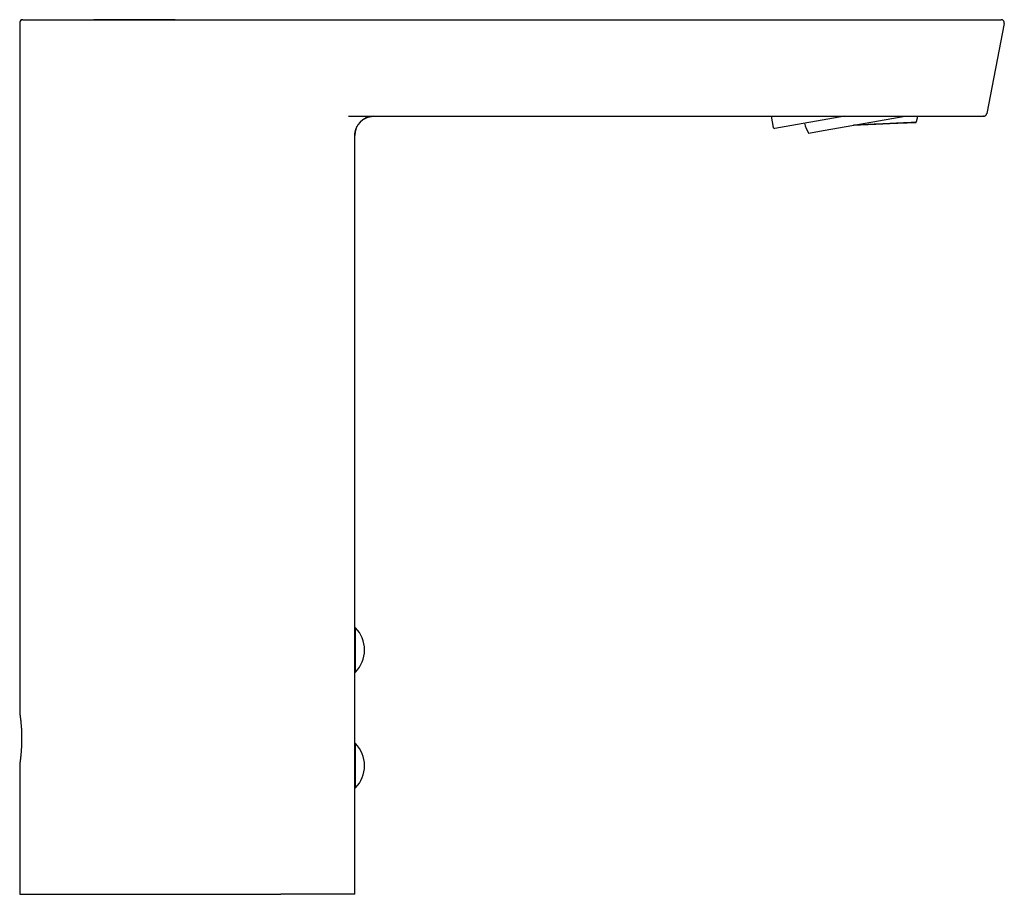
# Model space of a CAD drawing. Header units: millimetres. Extents: x 8 to 655, y 12 to 445.
# Tile 10 of 10: x 502 to 655, y 309 to 445. Entities that reach past the tile are written whole.
import ezdxf

# ---------------------------------------------------------------- set-up
doc = ezdxf.new("R2010")
doc.units = ezdxf.units.MM

msp = doc.modelspace()

# ---------------------------------------------------------------- linework, layer by layer
at = {"color": 7, "linetype": 'Continuous', "lineweight": 30}
for p, q in [((501.85, 444.26), (501.85, 336.96)), ((526.05, 444.76), (645.41, 444.76)), ((654.53, 444.76), (654.55, 444.76)), ((655.02, 444.17), (652.3, 430.17)), ((553.01, 429.76), (642.68, 429.76)), ((618.77, 429.76), (619.08, 428)), ((630.21, 429.76), (619.32, 427.84)), ((627.17, 427.57), (639.59, 429.76)), ((627.17, 427.57), (639.59, 429.76)), ((651.83, 429.76), (651.81, 429.76)), ((651.83, 429.76), (651.81, 429.76)), ((652.3, 430.17), (652.29, 430.15)), ((624.57, 427.11), (627.17, 427.57)), ((624.57, 427.11), (627.17, 427.57)), ((624.57, 427.11), (624.57, 427.11)), ((554.11, 350.21), (553.99, 350.21)), ((554.11, 346.76), (554.11, 350.21)), ((554.11, 343.31), (554.11, 346.76)), ((553.99, 343.31), (554.11, 343.31)), ((554.11, 332.21), (553.99, 332.21)), ((554.11, 328.76), (554.11, 332.21)), ((501.85, 328.96), (501.85, 308.76)), ((554.11, 325.31), (554.11, 328.76)), ((553.99, 325.31), (554.11, 325.31)), ((527.92, 308.76), (542.49, 308.76))]:
    msp.add_line(p, q, dxfattribs=at)
at = {"color": 7, "linetype": 'Continuous', "lineweight": 30, "flags": 128}
for points in [[(639.19, 428.73), (639.3, 428.73), (639.41, 428.73), (639.52, 428.74), (639.63, 428.74), (639.73, 428.75), (639.83, 428.75), (639.93, 428.75), (640.03, 428.76), (640.12, 428.76), (640.21, 428.77), (640.29, 428.77), (640.37, 428.77), (640.45, 428.78), (640.53, 428.78), (640.6, 428.78), (640.67, 428.78), (640.73, 428.79), (640.8, 428.79), (640.86, 428.79), (640.91, 428.79), (640.96, 428.79), (641.01, 428.8), (641.06, 428.8), (641.1, 428.8), (641.14, 428.8), (641.17, 428.8), (641.2, 428.8), (641.23, 428.8), (641.25, 428.8), (641.27, 428.8), (641.29, 428.8), (641.3, 428.8), (641.31, 428.8), (641.32, 428.8), (641.32, 428.8), (641.32, 428.8), (641.31, 428.8), (641.3, 428.8), (641.29, 428.8), (641.28, 428.8), (641.26, 428.8), (641.23, 428.79), (641.21, 428.79), (641.18, 428.79), (641.14, 428.79), (641.11, 428.79), (641.06, 428.78), (641.02, 428.78), (640.97, 428.78), (640.92, 428.78), (640.87, 428.77), (640.81, 428.77), (640.75, 428.77), (640.68, 428.76), (640.61, 428.76), (640.54, 428.76), (640.47, 428.75), (640.39, 428.75), (640.31, 428.74), (640.22, 428.74), (640.13, 428.74), (640.04, 428.73), (639.95, 428.73), (639.85, 428.72), (639.75, 428.72), (639.65, 428.71), (639.54, 428.71), (639.44, 428.7), (639.33, 428.7), (639.21, 428.69), (639.09, 428.68), (638.97, 428.68), (638.85, 428.67), (638.73, 428.67), (638.6, 428.66), (638.47, 428.66), (638.34, 428.65), (638.21, 428.64), (638.07, 428.64), (637.93, 428.63), (637.79, 428.62), (637.65, 428.62), (637.5, 428.61), (637.36, 428.6), (637.21, 428.6), (637.06, 428.59), (636.91, 428.58), (636.75, 428.58), (636.6, 428.57), (636.44, 428.56), (636.28, 428.55), (636.12, 428.55), (635.96, 428.54), (635.8, 428.53), (635.63, 428.52), (635.47, 428.52), (635.3, 428.51), (635.14, 428.5), (634.97, 428.49), (634.8, 428.49), (634.63, 428.48), (634.46, 428.47), (634.29, 428.46), (634.12, 428.46), (633.95, 428.45), (633.78, 428.44), (633.6, 428.43), (633.43, 428.43), (633.26, 428.42), (633.09, 428.41), (632.91, 428.4), (632.74, 428.39), (632.57, 428.39), (632.4, 428.38), (632.22, 428.37), (632.05, 428.36), (631.88, 428.36), (631.71, 428.35), (631.54, 428.34)], [(641.05, 428.79), (641.05, 428.79), (641.04, 428.79), (641.02, 428.79), (641.01, 428.78), (640.98, 428.78), (640.95, 428.78), (640.92, 428.78), (640.88, 428.78), (640.83, 428.77), (640.78, 428.77), (640.72, 428.77), (640.66, 428.76), (640.59, 428.76), (640.52, 428.76), (640.44, 428.75), (640.36, 428.75), (640.27, 428.74), (640.18, 428.74), (640.08, 428.73), (639.98, 428.73), (639.88, 428.72), (639.76, 428.72), (639.65, 428.71), (639.53, 428.71), (639.4, 428.7), (639.27, 428.69), (639.14, 428.69), (639, 428.68), (638.86, 428.67), (638.72, 428.67), (638.57, 428.66), (638.41, 428.65), (638.26, 428.65), (638.1, 428.64), (637.93, 428.63), (637.77, 428.62), (637.6, 428.62), (637.42, 428.61), (637.25, 428.6), (637.07, 428.59), (636.88, 428.58), (636.7, 428.57), (636.51, 428.57), (636.32, 428.56), (636.13, 428.55), (635.94, 428.54), (635.74, 428.53), (635.54, 428.52), (635.35, 428.51), (635.14, 428.5), (634.94, 428.49), (634.74, 428.48), (634.53, 428.48), (634.33, 428.47), (634.12, 428.46), (633.92, 428.45), (633.71, 428.44), (633.5, 428.43), (633.29, 428.42), (633.08, 428.41), (632.87, 428.4), (632.67, 428.39), (632.46, 428.38), (632.25, 428.37), (632.04, 428.36), (631.84, 428.36), (631.63, 428.35), (631.55, 428.34)], [(631.93, 428.41), (632.04, 428.42), (632.25, 428.43), (632.46, 428.43), (632.66, 428.44), (632.87, 428.45), (633.08, 428.46), (633.29, 428.47), (633.5, 428.48), (633.71, 428.49), (633.91, 428.5), (634.12, 428.51), (634.33, 428.52), (634.53, 428.53), (634.74, 428.54), (634.94, 428.54), (635.14, 428.55), (635.34, 428.56), (635.54, 428.57), (635.74, 428.58), (635.94, 428.59), (636.13, 428.6), (636.32, 428.6), (636.51, 428.61), (636.7, 428.62), (636.88, 428.63), (637.06, 428.64), (637.24, 428.64), (637.42, 428.65), (637.59, 428.66), (637.76, 428.66), (637.93, 428.67), (638.09, 428.68), (638.26, 428.69), (638.41, 428.69), (638.57, 428.7), (638.71, 428.7), (638.86, 428.71), (639, 428.72), (639.14, 428.72), (639.27, 428.73), (639.4, 428.73), (639.53, 428.74), (639.65, 428.74), (639.76, 428.75), (639.87, 428.75), (639.98, 428.76), (640.08, 428.76), (640.18, 428.76), (640.27, 428.77), (640.36, 428.77), (640.44, 428.77), (640.52, 428.78), (640.59, 428.78), (640.66, 428.78), (640.72, 428.78), (640.78, 428.78), (640.83, 428.79), (640.87, 428.79), (640.92, 428.79), (640.95, 428.79), (640.98, 428.79), (641.01, 428.79), (641.02, 428.79), (641.04, 428.79), (641.05, 428.79), (641.05, 428.79)]]:
    msp.add_lwpolyline(points, dxfattribs=at)
at = {"color": 7, "linetype": 'Continuous', "lineweight": 30}
for centre, radius, start, end in [((502.35, 444.26), 0.5, 90, 180), ((556.99, 426.76), 3, 92.2362, 180), ((619.28, 428.04), 0.2, 190, 280), ((632.95, 431.43), 9.43, 197.131, 207.2718), ((550.49, 346.76), 5, 0, 43.6157), ((550.49, 346.76), 5, 316.3843, 0), ((550.49, 328.76), 5, 0, 43.6157), ((550.49, 328.76), 5, 316.3843, 0)]:
    msp.add_arc(centre, radius, start, end, dxfattribs=at)
for points, knots in [([(502.33, 444.76), (502.33, 444.76), (502.32, 444.76), (502.32, 444.76), (502.31, 444.76), (502.31, 444.76), (502.3, 444.76), (502.3, 444.76), (502.29, 444.76), (502.28, 444.76), (502.28, 444.76), (502.27, 444.76), (502.27, 444.75), (502.26, 444.75), (502.26, 444.75), (502.25, 444.75), (502.25, 444.75), (502.25, 444.75), (502.24, 444.75), (502.23, 444.75), (502.21, 444.74), (502.19, 444.73), (502.16, 444.72), (502.14, 444.71), (502.12, 444.7), (502.09, 444.69), (502.07, 444.67), (502.05, 444.66), (502.02, 444.64), (502, 444.61), (501.97, 444.58), (501.94, 444.54), (501.92, 444.5), (501.9, 444.46), (501.88, 444.42), (501.87, 444.37), (501.86, 444.32), (501.86, 444.28), (501.86, 444.26)], [0, 0, 0, 0, 0.068444, 0.13144, 0.18899, 0.241098, 0.28777, 0.329016, 0.364849, 0.395293, 0.420388, 0.435744, 0.44819, 0.457842, 0.464948, 0.467735, 0.47019, 0.472744, 0.477072, 0.487523, 0.502818, 0.522332, 0.542388, 0.562453, 0.582497, 0.602493, 0.622409, 0.643988, 0.669082, 0.698296, 0.731558, 0.768714, 0.80248, 0.838571, 0.876719, 0.9166, 0.957833, 1, 1, 1, 1]), ([(502.35, 444.76), (502.35, 444.76), (502.35, 444.76), (502.36, 444.76), (502.38, 444.76), (502.4, 444.76), (502.44, 444.76), (502.48, 444.76), (502.53, 444.76), (502.59, 444.76), (502.66, 444.76), (502.74, 444.76), (502.82, 444.76), (502.92, 444.76), (503.02, 444.76), (503.14, 444.76), (503.26, 444.76), (503.39, 444.76), (503.52, 444.76), (503.67, 444.76), (503.82, 444.76), (503.98, 444.76), (504.15, 444.76), (504.31, 444.76), (504.48, 444.76), (504.66, 444.76), (504.84, 444.76), (505.03, 444.76), (505.23, 444.76), (505.44, 444.76), (505.66, 444.76), (505.9, 444.76), (506.14, 444.76), (506.4, 444.76), (506.66, 444.76), (506.92, 444.76), (507.2, 444.76), (507.48, 444.76), (507.77, 444.76), (508.06, 444.76), (508.36, 444.76), (508.66, 444.76), (508.98, 444.76), (509.28, 444.76), (509.59, 444.76), (509.89, 444.76), (510.2, 444.76), (510.52, 444.76), (510.83, 444.76), (511.15, 444.76), (511.49, 444.76), (511.84, 444.76), (512.21, 444.76), (512.58, 444.76), (512.96, 444.76), (513.35, 444.76), (513.74, 444.76), (514.13, 444.76), (514.53, 444.76), (514.93, 444.76), (515.31, 444.76), (515.66, 444.76), (515.98, 444.76), (516.31, 444.76), (516.65, 444.76), (517, 444.76), (517.37, 444.76), (517.76, 444.76), (518.15, 444.76), (518.54, 444.76), (518.94, 444.76), (519.34, 444.76), (519.75, 444.76), (520.18, 444.76), (520.63, 444.76), (521.07, 444.76), (521.53, 444.76), (521.98, 444.76), (522.43, 444.76), (522.89, 444.76), (523.34, 444.76), (523.8, 444.76), (524.25, 444.76), (524.7, 444.76), (525.15, 444.76), (525.6, 444.76), (525.9, 444.76), (526.05, 444.76)], [0, 0, 0, 0, 0.011175, 0.022344, 0.03351, 0.044679, 0.055852, 0.067034, 0.078228, 0.09056, 0.102915, 0.115298, 0.127703, 0.140065, 0.152406, 0.164731, 0.177044, 0.189349, 0.201652, 0.213736, 0.225827, 0.237928, 0.250044, 0.261265, 0.272471, 0.283666, 0.294853, 0.306035, 0.317217, 0.328401, 0.340711, 0.353033, 0.365372, 0.377725, 0.390048, 0.402359, 0.414663, 0.426965, 0.439268, 0.451578, 0.463679, 0.475794, 0.487929, 0.500087, 0.511362, 0.522612, 0.53384, 0.54505, 0.556245, 0.567429, 0.578605, 0.590894, 0.603183, 0.615475, 0.627773, 0.640057, 0.652336, 0.664615, 0.676899, 0.689192, 0.7015, 0.711184, 0.720882, 0.730596, 0.740328, 0.750082, 0.761306, 0.772515, 0.783712, 0.794902, 0.806086, 0.81727, 0.828455, 0.840766, 0.853088, 0.865425, 0.877796, 0.890202, 0.902573, 0.914915, 0.927232, 0.939529, 0.951811, 0.963862, 0.975908, 0.987952, 1, 1, 1, 1]), ([(526.05, 444.76), (525.94, 444.76), (525.72, 444.76), (525.39, 444.76), (525.07, 444.76), (524.76, 444.76), (524.45, 444.76), (524.15, 444.76), (523.85, 444.76), (523.54, 444.76), (523.23, 444.76), (522.93, 444.76), (522.63, 444.76), (522.35, 444.76), (522.07, 444.76), (521.8, 444.76), (521.54, 444.76), (521.28, 444.76), (521.06, 444.76), (520.88, 444.76), (520.72, 444.76), (520.57, 444.76), (520.42, 444.76), (520.27, 444.76), (520.11, 444.76), (519.94, 444.76), (519.76, 444.76), (519.58, 444.76), (519.38, 444.76), (519.18, 444.76), (518.98, 444.76), (518.77, 444.76), (518.55, 444.76), (518.33, 444.76), (518.1, 444.76), (517.86, 444.76), (517.62, 444.76), (517.37, 444.76), (517.11, 444.76), (516.85, 444.76), (516.58, 444.76), (516.31, 444.76), (516.04, 444.76), (515.76, 444.76), (515.47, 444.76), (515.18, 444.76), (514.88, 444.76), (514.59, 444.76), (514.31, 444.76), (514.03, 444.76), (513.74, 444.76), (513.53, 444.76), (513.42, 444.76), (513.4, 444.76)], [0, 0, 0, 0, 0.024841, 0.049233, 0.073174, 0.096666, 0.119707, 0.142297, 0.164437, 0.188269, 0.211555, 0.234295, 0.256487, 0.278132, 0.299229, 0.319778, 0.339779, 0.359231, 0.378133, 0.390213, 0.402056, 0.413664, 0.425037, 0.436542, 0.448505, 0.462049, 0.476136, 0.490766, 0.505938, 0.521654, 0.537617, 0.554104, 0.571114, 0.588647, 0.607078, 0.626052, 0.645572, 0.665635, 0.686242, 0.707393, 0.729088, 0.751326, 0.774108, 0.797433, 0.821301, 0.845711, 0.870665, 0.896161, 0.920009, 0.944313, 0.969074, 0.994292, 1, 1, 1, 1]), ([(645.41, 444.76), (645.46, 444.76), (645.56, 444.76), (645.7, 444.76), (645.84, 444.76), (645.97, 444.76), (646.08, 444.76), (646.17, 444.76), (646.22, 444.76), (646.26, 444.76), (646.28, 444.76), (646.3, 444.76), (646.32, 444.76), (646.38, 444.76), (646.46, 444.76), (646.6, 444.76), (646.74, 444.76), (646.89, 444.76), (647.04, 444.76), (647.18, 444.76), (647.33, 444.76), (647.5, 444.76), (647.67, 444.76), (647.85, 444.76), (648.03, 444.76), (648.2, 444.76), (648.36, 444.76), (648.5, 444.76), (648.61, 444.76), (648.73, 444.76), (648.85, 444.76), (648.96, 444.76), (649.12, 444.76), (649.34, 444.76), (649.59, 444.76), (649.84, 444.76), (650.09, 444.76), (650.33, 444.76), (650.56, 444.76), (650.78, 444.76), (650.99, 444.76), (651.18, 444.76), (651.37, 444.76), (651.55, 444.76), (651.73, 444.76), (651.91, 444.76), (652.08, 444.76), (652.25, 444.76), (652.43, 444.76), (652.61, 444.76), (652.78, 444.76), (652.95, 444.76), (653.1, 444.76), (653.25, 444.76), (653.39, 444.76), (653.51, 444.76), (653.64, 444.76), (653.75, 444.76), (653.84, 444.76), (653.9, 444.76), (653.95, 444.76), (654, 444.76), (654.05, 444.76), (654.09, 444.76), (654.14, 444.76), (654.2, 444.76), (654.26, 444.76), (654.31, 444.76), (654.35, 444.76), (654.39, 444.76), (654.41, 444.76), (654.43, 444.76), (654.45, 444.76), (654.46, 444.76), (654.48, 444.76), (654.49, 444.76), (654.5, 444.76), (654.51, 444.76), (654.51, 444.76), (654.52, 444.76), (654.52, 444.76), (654.52, 444.76), (654.52, 444.76), (654.52, 444.76), (654.52, 444.76), (654.52, 444.76), (654.52, 444.76), (654.53, 444.76), (654.53, 444.76), (654.53, 444.76), (654.53, 444.76), (654.53, 444.76), (654.53, 444.76)], [0, 0, 0, 0, 0.010325, 0.020144, 0.029458, 0.038266, 0.046569, 0.051432, 0.056104, 0.057532, 0.058942, 0.060333, 0.061704, 0.063273, 0.071469, 0.079493, 0.090076, 0.100346, 0.110305, 0.119952, 0.130015, 0.140692, 0.153236, 0.165492, 0.177463, 0.189275, 0.201664, 0.209754, 0.217829, 0.225891, 0.23394, 0.241978, 0.250007, 0.268519, 0.286845, 0.305005, 0.32302, 0.340911, 0.3587, 0.376408, 0.391855, 0.407272, 0.422675, 0.438079, 0.453499, 0.46895, 0.484447, 0.500006, 0.517972, 0.535828, 0.553596, 0.5713, 0.588964, 0.60661, 0.624263, 0.641592, 0.658972, 0.676426, 0.693974, 0.703212, 0.712485, 0.721795, 0.731147, 0.740542, 0.749984, 0.765565, 0.781209, 0.796931, 0.812726, 0.827709, 0.837767, 0.848025, 0.858484, 0.869147, 0.879293, 0.888886, 0.900016, 0.911554, 0.923502, 0.926186, 0.92889, 0.931613, 0.934357, 0.93712, 0.939231, 0.944118, 0.949251, 0.958106, 0.967609, 0.977758, 0.988555, 1, 1, 1, 1]), ([(655.02, 444.16), (655.02, 444.19), (655.03, 444.23), (655.03, 444.3), (655.02, 444.36), (655, 444.41), (654.99, 444.46), (654.97, 444.5), (654.95, 444.54), (654.92, 444.57), (654.89, 444.6), (654.86, 444.64), (654.82, 444.67), (654.78, 444.69), (654.75, 444.71), (654.73, 444.72), (654.71, 444.73), (654.69, 444.73), (654.68, 444.74), (654.67, 444.74), (654.66, 444.75), (654.64, 444.75), (654.63, 444.75), (654.62, 444.75), (654.61, 444.76), (654.6, 444.76), (654.58, 444.76), (654.57, 444.76), (654.56, 444.76), (654.55, 444.76), (654.55, 444.76)], [0, 0, 0, 0, 0.054481, 0.107044, 0.156738, 0.202745, 0.24441, 0.281251, 0.312943, 0.342039, 0.381723, 0.422261, 0.463434, 0.494592, 0.523879, 0.547536, 0.565642, 0.578361, 0.586872, 0.595875, 0.606965, 0.626128, 0.650988, 0.68189, 0.719004, 0.762426, 0.81221, 0.868388, 0.930981, 1, 1, 1, 1]), ([(553.99, 426.78), (553.99, 426.78), (553.99, 426.78), (553.99, 426.79), (553.99, 426.79), (553.99, 426.8), (553.99, 426.81), (553.99, 426.82), (553.99, 426.83), (553.99, 426.84), (553.99, 426.85), (553.99, 426.86), (553.99, 426.87), (553.99, 426.88), (553.99, 426.89), (553.99, 426.9), (553.99, 426.92), (554, 426.94), (554, 426.95), (554, 426.98), (554, 427.01), (554, 427.05), (554.01, 427.1), (554.02, 427.16), (554.03, 427.23), (554.04, 427.33), (554.07, 427.45), (554.1, 427.58), (554.14, 427.7), (554.18, 427.83), (554.23, 427.95), (554.29, 428.08), (554.36, 428.21), (554.44, 428.35), (554.53, 428.49), (554.64, 428.62), (554.74, 428.75), (554.85, 428.87), (554.96, 428.97), (555.07, 429.07), (555.18, 429.15), (555.29, 429.23), (555.4, 429.31), (555.51, 429.37), (555.63, 429.43), (555.74, 429.49), (555.85, 429.54), (555.96, 429.58), (556.07, 429.62), (556.17, 429.65), (556.27, 429.67), (556.36, 429.7), (556.43, 429.71), (556.48, 429.72), (556.52, 429.73), (556.56, 429.73), (556.59, 429.73), (556.61, 429.74), (556.64, 429.74), (556.66, 429.74), (556.69, 429.75), (556.73, 429.75), (556.76, 429.75), (556.78, 429.75), (556.81, 429.76), (556.84, 429.76), (556.87, 429.76), (556.9, 429.76), (556.92, 429.76), (556.95, 429.76), (556.96, 429.76), (556.97, 429.76)], [0, 0, 0, 0, 0.0169563, 0.0325613, 0.0468547, 0.0598726, 0.0716483, 0.082213, 0.0915962, 0.1010888, 0.1090628, 0.1155784, 0.1195608, 0.1228315, 0.1254922, 0.1277244, 0.1301411, 0.1332224, 0.1361943, 0.1396542, 0.1458887, 0.1532848, 0.1618595, 0.1716281, 0.1819828, 0.2027174, 0.2239756, 0.2459763, 0.2685018, 0.2915438, 0.3150918, 0.3391325, 0.3634627, 0.3927792, 0.4221844, 0.4516311, 0.4810719, 0.5104592, 0.5348749, 0.5591941, 0.5833878, 0.6072128, 0.6305146, 0.6532764, 0.6754844, 0.6971277, 0.7181978, 0.7386891, 0.7585925, 0.777439, 0.7949424, 0.8111265, 0.8260166, 0.8329845, 0.8396399, 0.84608, 0.8508798, 0.8557259, 0.8606837, 0.8658145, 0.8730177, 0.8807402, 0.8890747, 0.8980957, 0.9078618, 0.9184197, 0.9321849, 0.9471923, 0.9634794, 0.9810748, 1, 1, 1, 1]), ([(641.32, 428.8), (641.33, 428.84), (641.36, 428.92), (641.4, 429.05), (641.43, 429.19), (641.47, 429.32), (641.5, 429.45), (641.53, 429.59), (641.55, 429.69), (641.56, 429.75), (641.56, 429.76)], [0, 0, 0, 0, 0.125659, 0.265065, 0.404471, 0.543877, 0.683283, 0.822689, 0.962095, 1, 1, 1, 1]), ([(642.68, 429.76), (642.74, 429.76), (642.86, 429.76), (643.04, 429.76), (643.2, 429.76), (643.32, 429.76), (643.4, 429.76), (643.43, 429.76), (643.46, 429.76), (643.49, 429.76), (643.52, 429.76), (643.56, 429.76), (643.59, 429.76), (643.65, 429.76), (643.74, 429.76), (643.87, 429.76), (644.01, 429.76), (644.17, 429.76), (644.32, 429.76), (644.46, 429.76), (644.62, 429.76), (644.8, 429.76), (645.02, 429.76), (645.26, 429.76), (645.49, 429.76), (645.72, 429.76), (645.94, 429.76), (646.15, 429.76), (646.31, 429.76), (646.44, 429.76), (646.52, 429.76), (646.59, 429.76), (646.67, 429.76), (646.75, 429.76), (646.83, 429.76), (646.95, 429.76), (647.12, 429.76), (647.34, 429.76), (647.58, 429.76), (647.82, 429.76), (648.04, 429.76), (648.26, 429.76), (648.45, 429.76), (648.64, 429.76), (648.83, 429.76), (649.01, 429.76), (649.19, 429.76), (649.36, 429.76), (649.53, 429.76), (649.69, 429.76), (649.85, 429.76), (650, 429.76), (650.14, 429.76), (650.28, 429.76), (650.42, 429.76), (650.55, 429.76), (650.67, 429.76), (650.78, 429.76), (650.89, 429.76), (651, 429.76), (651.09, 429.76), (651.18, 429.76), (651.27, 429.76), (651.34, 429.76), (651.4, 429.76), (651.44, 429.76), (651.46, 429.76), (651.48, 429.76), (651.5, 429.76), (651.52, 429.76), (651.54, 429.76), (651.57, 429.76), (651.6, 429.76), (651.63, 429.76), (651.65, 429.76), (651.67, 429.76), (651.69, 429.76), (651.71, 429.76), (651.73, 429.76), (651.74, 429.76), (651.75, 429.76), (651.76, 429.76), (651.77, 429.76), (651.78, 429.76), (651.78, 429.76), (651.79, 429.76), (651.79, 429.76), (651.8, 429.76), (651.8, 429.76), (651.8, 429.76), (651.8, 429.76), (651.81, 429.76), (651.81, 429.76), (651.81, 429.76), (651.81, 429.76)], [0, 0, 0, 0, 0.012512, 0.024393, 0.035642, 0.046262, 0.048513, 0.050735, 0.052925, 0.055085, 0.057215, 0.059314, 0.061383, 0.063602, 0.071788, 0.079814, 0.090417, 0.100729, 0.110751, 0.120483, 0.130802, 0.141935, 0.158632, 0.17492, 0.190807, 0.206303, 0.221416, 0.236156, 0.250536, 0.256184, 0.261824, 0.267455, 0.273078, 0.278694, 0.284303, 0.289907, 0.305291, 0.320649, 0.338917, 0.357189, 0.375489, 0.391337, 0.40709, 0.422763, 0.438371, 0.45393, 0.469455, 0.484963, 0.500468, 0.516029, 0.53157, 0.547109, 0.562661, 0.578243, 0.593871, 0.609559, 0.625324, 0.64095, 0.656529, 0.672075, 0.687604, 0.70313, 0.718668, 0.734234, 0.749842, 0.755528, 0.761269, 0.767066, 0.772921, 0.778833, 0.784804, 0.790834, 0.802047, 0.813466, 0.825095, 0.834139, 0.843311, 0.852611, 0.862042, 0.871604, 0.880222, 0.888581, 0.897142, 0.905908, 0.914878, 0.924052, 0.933432, 0.941798, 0.949705, 0.958842, 0.96844, 0.978498, 0.989019, 1, 1, 1, 1]), ([(651.83, 429.76), (651.83, 429.76), (651.83, 429.76), (651.84, 429.76), (651.85, 429.76), (651.86, 429.76), (651.86, 429.77), (651.87, 429.77), (651.88, 429.77), (651.89, 429.77), (651.9, 429.77), (651.91, 429.77), (651.92, 429.78), (651.92, 429.78), (651.93, 429.78), (651.94, 429.78), (651.96, 429.79), (651.98, 429.8), (652.01, 429.81), (652.05, 429.83), (652.09, 429.85), (652.13, 429.88), (652.17, 429.92), (652.2, 429.95), (652.23, 429.99), (652.24, 430.02), (652.26, 430.05), (652.26, 430.06), (652.27, 430.07), (652.27, 430.09), (652.28, 430.1), (652.28, 430.12), (652.29, 430.14), (652.29, 430.16), (652.29, 430.17)], [0, 0, 0, 0, 0.073974, 0.141379, 0.202206, 0.256457, 0.304149, 0.34532, 0.380043, 0.408457, 0.430831, 0.443988, 0.454564, 0.45918, 0.465702, 0.474222, 0.491774, 0.516536, 0.54855, 0.583501, 0.631062, 0.679528, 0.728612, 0.77628, 0.821386, 0.863816, 0.878944, 0.893482, 0.907434, 0.920804, 0.933626, 0.949822, 0.972044, 1, 1, 1, 1]), ([(631.94, 428.41), (632.03, 428.42), (632.21, 428.42), (632.48, 428.44), (632.76, 428.45), (633.03, 428.46), (633.29, 428.47), (633.54, 428.48), (633.77, 428.49), (634.01, 428.5), (634.24, 428.51), (634.47, 428.52), (634.72, 428.54), (634.97, 428.55), (635.24, 428.56), (635.5, 428.57), (635.76, 428.58), (636.01, 428.59), (636.24, 428.6), (636.45, 428.61), (636.67, 428.62), (636.88, 428.63), (637.08, 428.64), (637.29, 428.65), (637.5, 428.65), (637.7, 428.66), (637.9, 428.67), (638.09, 428.68), (638.29, 428.69), (638.48, 428.7), (638.66, 428.7), (638.84, 428.71), (639.02, 428.72), (639.13, 428.72), (639.19, 428.73)], [0, 0, 0, 0, 0.034121, 0.068271, 0.102429, 0.136579, 0.1707, 0.199958, 0.229239, 0.258532, 0.287826, 0.317107, 0.346364, 0.380486, 0.414635, 0.448794, 0.482943, 0.517064, 0.546322, 0.575603, 0.604897, 0.63419, 0.663471, 0.692729, 0.723097, 0.753485, 0.783879, 0.814267, 0.844635, 0.875694, 0.906774, 0.937861, 0.968941, 1, 1, 1, 1]), ([(553.99, 308.76), (553.99, 309.9), (553.99, 312.44), (553.99, 316.38), (553.99, 320.57), (553.99, 324.77), (553.99, 330.32), (553.99, 337.21), (553.99, 352.52), (553.99, 374.9), (553.99, 395.49), (553.99, 407.23), (553.99, 410.12), (553.99, 413.01), (553.99, 415.91), (553.99, 418.8), (553.99, 421.69), (553.99, 424.34), (553.99, 426.04), (553.99, 426.76)], [0, 0, 0, 0, 0.028974, 0.064537, 0.100104, 0.135671, 0.171237, 0.2411, 0.310962, 0.560471, 0.80998, 0.834486, 0.858991, 0.883496, 0.908001, 0.932506, 0.957012, 0.981513, 1, 1, 1, 1]), ([(501.85, 336.96), (501.85, 336.96), (501.85, 336.96), (501.85, 336.96), (501.85, 336.96), (501.85, 336.95), (501.85, 336.93), (501.86, 336.91), (501.86, 336.88), (501.87, 336.84), (501.87, 336.79), (501.88, 336.74), (501.89, 336.68), (501.9, 336.62), (501.91, 336.55), (501.92, 336.47), (501.93, 336.39), (501.94, 336.3), (501.95, 336.2), (501.96, 336.1), (501.98, 335.99), (501.99, 335.88), (502, 335.77), (502.01, 335.65), (502.03, 335.52), (502.04, 335.38), (502.05, 335.25), (502.06, 335.1), (502.08, 334.96), (502.09, 334.81), (502.1, 334.67), (502.11, 334.51), (502.11, 334.35), (502.12, 334.19), (502.13, 334.03), (502.14, 333.86), (502.14, 333.7), (502.14, 333.53), (502.15, 333.37), (502.15, 333.2), (502.15, 333.03), (502.15, 332.86), (502.15, 332.69), (502.15, 332.52), (502.14, 332.36), (502.14, 332.2), (502.13, 332.04), (502.13, 331.87), (502.12, 331.71), (502.11, 331.55), (502.1, 331.4), (502.09, 331.24), (502.08, 331.1), (502.07, 330.95), (502.06, 330.81), (502.05, 330.67), (502.04, 330.54), (502.03, 330.4), (502.01, 330.28), (502, 330.15), (501.99, 330.04), (501.98, 329.93), (501.96, 329.82), (501.95, 329.72), (501.94, 329.62), (501.93, 329.53), (501.92, 329.45), (501.91, 329.37), (501.9, 329.3), (501.89, 329.23), (501.88, 329.18), (501.87, 329.13), (501.87, 329.08), (501.86, 329.04), (501.86, 329.01), (501.85, 328.99), (501.85, 328.98), (501.85, 328.97), (501.85, 328.96), (501.85, 328.96), (501.85, 328.96)], [0, 0, 0, 0, 0.000006, 0.009174, 0.022137, 0.0351, 0.048154, 0.061208, 0.074547, 0.087887, 0.101326, 0.114764, 0.127727, 0.14069, 0.153742, 0.166794, 0.180127, 0.193459, 0.206888, 0.220316, 0.23337, 0.246423, 0.259566, 0.272709, 0.286134, 0.29956, 0.313084, 0.326608, 0.33972, 0.352833, 0.366037, 0.379241, 0.392737, 0.406232, 0.419829, 0.433426, 0.446438, 0.45945, 0.472553, 0.485656, 0.49905, 0.512443, 0.525937, 0.53943, 0.552339, 0.565248, 0.578246, 0.591245, 0.604524, 0.617803, 0.631178, 0.644554, 0.657518, 0.670482, 0.683535, 0.696588, 0.709919, 0.72325, 0.736677, 0.750104, 0.763194, 0.776285, 0.789466, 0.802647, 0.816114, 0.829581, 0.843147, 0.856714, 0.869807, 0.882899, 0.896084, 0.909269, 0.922746, 0.936223, 0.949801, 0.96338, 0.972519, 0.981658, 0.990829, 1, 1, 1, 1]), ([(501.85, 308.76), (501.85, 308.76), (501.85, 308.76), (501.86, 308.76), (501.88, 308.76), (501.91, 308.76), (501.94, 308.76), (501.98, 308.76), (502.03, 308.76), (502.08, 308.76), (502.15, 308.76), (502.22, 308.76), (502.29, 308.76), (502.38, 308.76), (502.47, 308.76), (502.57, 308.76), (502.68, 308.76), (502.8, 308.76), (502.93, 308.76), (503.07, 308.76), (503.21, 308.76), (503.36, 308.76), (503.52, 308.76), (503.68, 308.76), (503.84, 308.76), (504.02, 308.76), (504.2, 308.76), (504.38, 308.76), (504.58, 308.76), (504.78, 308.76), (504.98, 308.76), (505.19, 308.76), (505.41, 308.76), (505.64, 308.76), (505.87, 308.76), (506.11, 308.76), (506.36, 308.76), (506.63, 308.76), (506.91, 308.76), (507.19, 308.76), (507.48, 308.76), (507.77, 308.76), (508.06, 308.76), (508.35, 308.76), (508.64, 308.76), (508.94, 308.76), (509.24, 308.76), (509.55, 308.76), (509.87, 308.76), (510.19, 308.76), (510.51, 308.76), (510.84, 308.76), (511.17, 308.76), (511.51, 308.76), (511.86, 308.76), (512.21, 308.76), (512.57, 308.76), (512.95, 308.76), (513.34, 308.76), (513.73, 308.76), (514.13, 308.76), (514.52, 308.76), (514.91, 308.76), (515.29, 308.76), (515.67, 308.76), (516.05, 308.76), (516.44, 308.76), (516.83, 308.76), (517.22, 308.76), (517.62, 308.76), (518.02, 308.76), (518.42, 308.76), (518.82, 308.76), (519.23, 308.76), (519.64, 308.76), (520.05, 308.76), (520.48, 308.76), (520.92, 308.76), (521.37, 308.76), (521.82, 308.76), (522.28, 308.76), (522.72, 308.76), (523.16, 308.76), (523.58, 308.76), (524.01, 308.76), (524.44, 308.76), (524.87, 308.76), (525.3, 308.76), (525.73, 308.76), (526.16, 308.76), (526.6, 308.76), (527.04, 308.76), (527.48, 308.76), (527.77, 308.76), (527.92, 308.76)], [0, 0, 0, 0, 0.010835, 0.021673, 0.032511, 0.043348, 0.054184, 0.065019, 0.075856, 0.086695, 0.097532, 0.108367, 0.119203, 0.13004, 0.140878, 0.151716, 0.162551, 0.174164, 0.18578, 0.197396, 0.209012, 0.220625, 0.23146, 0.242298, 0.253136, 0.263974, 0.27481, 0.285645, 0.296483, 0.307321, 0.318159, 0.328995, 0.33983, 0.350668, 0.361507, 0.372345, 0.38318, 0.394813, 0.406448, 0.418084, 0.42972, 0.441352, 0.45207, 0.46279, 0.473511, 0.484232, 0.494949, 0.505667, 0.516388, 0.527109, 0.537829, 0.548547, 0.559265, 0.569986, 0.580707, 0.591427, 0.602146, 0.613667, 0.625192, 0.636717, 0.648242, 0.659763, 0.670266, 0.68077, 0.691276, 0.70178, 0.712283, 0.722785, 0.73329, 0.743795, 0.7543, 0.764803, 0.775305, 0.78581, 0.796316, 0.80682, 0.817323, 0.828611, 0.839902, 0.851194, 0.862485, 0.873773, 0.884226, 0.894681, 0.905135, 0.915588, 0.926041, 0.936496, 0.94695, 0.957404, 0.968052, 0.978702, 0.989352, 1, 1, 1, 1]), ([(553.99, 308.76), (553.99, 308.76), (553.99, 308.76), (553.99, 308.76), (553.98, 308.76), (553.97, 308.76), (553.96, 308.76), (553.93, 308.76), (553.91, 308.76), (553.87, 308.76), (553.83, 308.76), (553.78, 308.76), (553.72, 308.76), (553.66, 308.76), (553.6, 308.76), (553.53, 308.76), (553.46, 308.76), (553.38, 308.76), (553.29, 308.76), (553.19, 308.76), (553.09, 308.76), (552.97, 308.76), (552.86, 308.76), (552.73, 308.76), (552.6, 308.76), (552.46, 308.76), (552.31, 308.76), (552.15, 308.76), (551.98, 308.76), (551.81, 308.76), (551.64, 308.76), (551.46, 308.76), (551.28, 308.76), (551.1, 308.76), (550.91, 308.76), (550.71, 308.76), (550.51, 308.76), (550.3, 308.76), (550.08, 308.76), (549.85, 308.76), (549.62, 308.76), (549.38, 308.76), (549.15, 308.76), (548.92, 308.76), (548.68, 308.76), (548.44, 308.76), (548.2, 308.76), (547.95, 308.76), (547.7, 308.76), (547.44, 308.76), (547.18, 308.76), (546.91, 308.76), (546.63, 308.76), (546.37, 308.76), (546.11, 308.76), (545.86, 308.76), (545.6, 308.76), (545.35, 308.76), (545.07, 308.76), (544.78, 308.76), (544.46, 308.76), (544.14, 308.76), (543.81, 308.76), (543.49, 308.76), (543.16, 308.76), (542.83, 308.76), (542.6, 308.76), (542.49, 308.76)], [0, 0, 0, 0, 0.019952, 0.041701, 0.063449, 0.079772, 0.096098, 0.112422, 0.128743, 0.145079, 0.16142, 0.17776, 0.194094, 0.207796, 0.221504, 0.235215, 0.248923, 0.262624, 0.277054, 0.29149, 0.305926, 0.320356, 0.334787, 0.349224, 0.36366, 0.378091, 0.393266, 0.408447, 0.423629, 0.438804, 0.453234, 0.46767, 0.482106, 0.496536, 0.510967, 0.525403, 0.539838, 0.554269, 0.569437, 0.584612, 0.599787, 0.614955, 0.629409, 0.643869, 0.658329, 0.672783, 0.687237, 0.701696, 0.716155, 0.730609, 0.745806, 0.761008, 0.776211, 0.791408, 0.80516, 0.818917, 0.832677, 0.846435, 0.860188, 0.877508, 0.894827, 0.911866, 0.928905, 0.946678, 0.964451, 0.982226, 1, 1, 1, 1])]:
    msp.add_open_spline(points, degree=3, knots=knots, dxfattribs=at)

doc.saveas('drawing.dxf')
